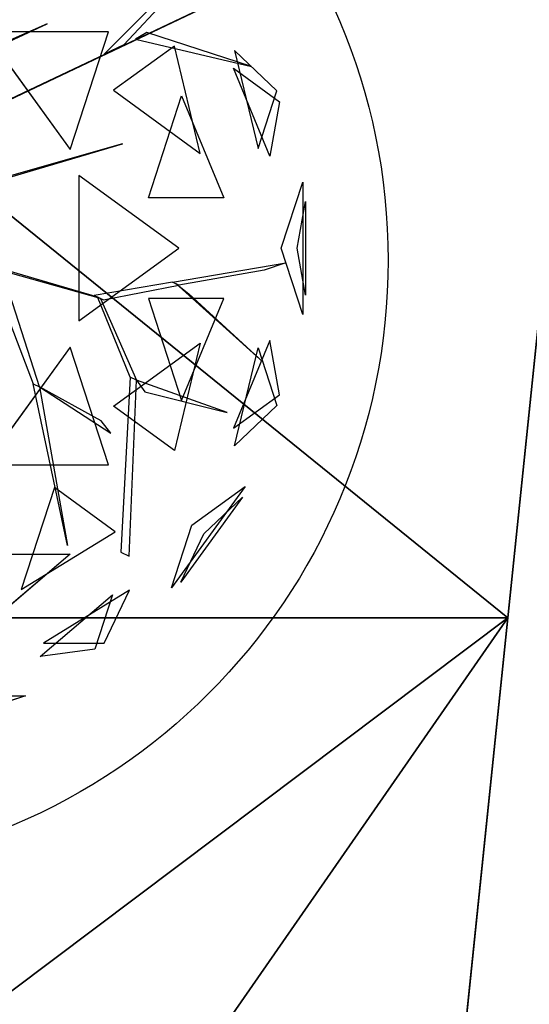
# Model space of a CAD drawing. Extents: x 22936 to 50368, y -4877 to 31080.
# Tile 111 of 256: x 43471 to 43575, y 3495 to 3696. Entities that reach past the tile are written whole.
import ezdxf

# ---------------------------------------------------------------- set-up
doc = ezdxf.new("R2010")
doc.units = 0
doc.layers.get('0').update_dxf_attribs({"linetype": 'CONTINUOUS'})
for name, color, linetype in [('00_TRACE_ARBRE', 3, 'CONTINUOUS'), ('00_TRACE_RDC', 241, 'CONTINUOUS'), ('08_AMENAGEMENTS_EXTERIEURS', 253, 'CONTINUOUS'), ('09_VEGETATION', 134, 'CONTINUOUS')]:
    doc.layers.add(name, color=color, linetype=linetype)

# ---------------------------------------------------------------- blocks, each defined once
blk = doc.blocks.new('TREE_GEOMETRIC_ROUND')
at = {"color": 7}
for p, q in [((1157, 647.6, 3462.4), (1550.3, 1040.4, 3357.8)), ((1444.2, 912, 3431), (1228.9, 681.4, 3488.5)), ((504.8, 335.9, 3415.3), (1641.7, 875.3, 3593.2)), ((1641.7, 875.3, 3593.2), (504.8, 335.9, 3357.8)), ((640.5, 613.4, 4105.7), (950.7, 757.4, 4806.6)), ((950.7, 757.4, 4806.6), (659.8, 629.4, 4074.4)), ((725, 728.2, 5468.4), (1034.7, 302, 5468.4)), ((1173.2, 728.2, 5178.3), (725, 728.2, 5468.4)), ((1034.7, 302, 5468.4), (1173.2, 728.2, 5178.3)), ((1311.7, 725.2, 3561.8), (1270.6, 701, 3546.1)), ((1691.2, 602.7, 4205.1), (1311.7, 725.2, 3561.8)), ((1228.9, 681.4, 3488.5), (1157, 647.6, 3462.4)), ((1270.6, 701, 3546.1), (1691.2, 602.7, 4205.1)), ((1412.1, 676.5, 2902.3), (1191.4, 516.2, 2577.8)), ((1506.2, 287.5, 2829.7), (1412.1, 676.5, 2902.3)), ((1629.5, 660.3, 3265.8), (1715.4, 304.8, 3199.5)), ((1783.3, 513.7, 3565.9), (1629.5, 660.3, 3265.8)), ((1757.6, 277.7, 4599.3), (1626.4, 595.9, 4661.7)), ((1626.4, 595.9, 4661.7), (1793.7, 474.4, 4337.8)), ((1191.4, 516.2, 2577.8), (1506.2, 287.5, 2829.7)), ((1715.4, 304.8, 3199.5), (1783.3, 513.7, 3565.9)), ((1318.2, 125.8, 5283), (1438.5, 495.8, 5031.1)), ((1438.5, 495.8, 5031.1), (1591.1, 125.8, 4958.5)), ((1793.7, 474.4, 4337.8), (1757.6, 277.7, 4599.3)), ((1223.9, 322.2, 5052.5), (479.1, 108.8, 3886.1)), ((500, 108.8, 3797.1), (1223.9, 322.2, 5042)), ((1223.9, 322.2, 5042), (1223.9, 322.2, 5052.5)), ((1065.6, 207, 2392.4), (1065.6, -319.9, 2392.4)), ((1428.2, -56.5, 2682.5), (1065.6, 207, 2392.4)), ((1799.7, -56.5, 3316.1), (1877.6, 183.4, 3736.8)), ((1877.6, 183.4, 3736.8), (1877.6, -296.4, 3736.8)), ((1591.1, 125.8, 4958.5), (1318.2, 125.8, 5283)), ((1856.8, -56.5, 4415.9), (1888, 113.5, 4189.8)), ((1888, 113.5, 4189.8), (1888, -226.5, 4189.8)), ((1065.6, -319.9, 2392.4), (1428.2, -56.5, 2682.5)), ((1877.6, -296.4, 3736.8), (1799.7, -56.5, 3316.1)), ((1888, -226.5, 4189.8), (1856.8, -56.5, 4415.9)), ((676.7, -99.4, 2829.5), (1132.9, -232.9, 3326.4)), ((1144.2, -238.3, 3300.2), (718.1, -119.5, 2772)), ((740.6, -130.5, 2892.3), (900.6, -547.9, 4074.4)), ((1405.5, -179.3, 3242.7), (1816.5, -109.3, 3284.6)), ((1738.2, -136.4, 3300.2), (1428.1, -190.3, 3300.2)), ((1816.5, -109.3, 3284.6), (1738.2, -136.4, 3300.2)), ((923.2, -558.9, 4074.4), (793.3, -156.1, 2965.5)), ((1405.5, -179.3, 3242.7), (1121.6, -227.4, 3242.7)), ((1155.5, -243.8, 3315.9), (1428.1, -190.3, 3300.2)), ((1428.1, -190.3, 3300.2), (1405.5, -179.3, 3242.7)), ((1734.4, -469.5, 3023), (1416.8, -184.8, 3253.2)), ((1416.8, -184.8, 3253.2), (1464, -221.7, 3253.2)), ((1121.6, -227.4, 3242.7), (1155.5, -243.8, 3315.9)), ((1252.1, -523.5, 3608.8), (1132.9, -232.9, 3326.4)), ((1132.9, -232.9, 3326.4), (1144.2, -238.3, 3300.2)), ((1144.2, -238.3, 3300.2), (1274.7, -534.5, 3577.5)), ((1591.1, -238.8, 4958.5), (1318.2, -238.8, 5283)), ((1318.2, -238.8, 5283), (1438.5, -608.8, 5031.1)), ((1438.5, -608.8, 5031.1), (1591.1, -238.8, 4958.5)), ((1464, -221.7, 3253.2), (1734.4, -469.5, 3023)), ((1757.6, -390.7, 4599.3), (1626.4, -708.9, 4661.7)), ((1793.7, -587.3, 4337.8), (1757.6, -390.7, 4599.3)), ((1034.7, -415, 5468.4), (725, -841.2, 5468.4)), ((1173.2, -841.2, 5178.3), (1034.7, -415, 5468.4)), ((1191.4, -629.1, 2577.8), (1506.2, -400.4, 2829.7)), ((1506.2, -400.4, 2829.7), (1412.1, -789.5, 2902.3)), ((1629.5, -773.2, 3265.8), (1715.4, -417.8, 3199.5)), ((1715.4, -417.8, 3199.5), (1783.3, -626.7, 3565.9)), ((1252.1, -523.5, 3608.8), (1218, -1158.3, 4205.1)), ((1248.1, -1172.9, 4205.1), (1274.7, -534.5, 3577.5)), ((1274.7, -534.5, 3577.5), (1252.1, -523.5, 3608.8)), ((1274.7, -534.5, 3577.5), (1305.1, -577.2, 3650.7)), ((1603.5, -652.5, 3577.5), (1274.7, -534.5, 3577.5)), ((1024.9, -1134.2, 5230.3), (900.6, -547.9, 4074.4)), ((900.6, -547.9, 4074.4), (923.2, -558.9, 4074.4)), ((1147.2, -681.8, 4644.5), (923.2, -558.9, 4074.4)), ((923.2, -558.9, 4131.9), (1181.4, -726.4, 4822.3)), ((923.2, -558.9, 4074.4), (1024.9, -1134.2, 5230.3)), ((923.2, -558.9, 4074.4), (923.2, -558.9, 4131.9)), ((1305.1, -577.2, 3650.7), (1603.5, -652.5, 3577.5)), ((1626.4, -708.9, 4661.7), (1793.7, -587.3, 4337.8)), ((1412.1, -789.5, 2902.3), (1191.4, -629.1, 2577.8)), ((1783.3, -626.7, 3565.9), (1629.5, -773.2, 3265.8)), ((1181.4, -726.4, 4822.3), (1147.2, -681.8, 4644.5)), ((725, -841.2, 5468.4), (1173.2, -841.2, 5178.3)), ((977.1, -924.1, 2577.8), (856.9, -1294.1, 2829.7)), ((1197.9, -1084.4, 2902.3), (977.1, -924.1, 2577.8)), ((1668.5, -919.9, 4186.4), (1401.1, -1288, 4186.4)), ((1475, -1060.5, 4561.2), (1668.5, -919.9, 4186.4)), ((1659.1, -958.6, 3733.7), (1435, -1267, 3733.7)), ((1518.7, -1092.3, 3459.9), (1659.1, -958.6, 3733.7)), ((1401.1, -1288, 4186.4), (1475, -1060.5, 4561.2)), ((856.9, -1294.1, 2829.7), (1197.9, -1084.4, 2902.3)), ((1435, -1267, 3733.7), (1518.7, -1092.3, 3459.9)), ((645, -1165.3, 5283), (1034.1, -1165.3, 5031.1)), ((1034.1, -1165.3, 5031.1), (729.4, -1424.8, 4958.5)), ((1218, -1158.3, 4205.1), (1248.1, -1172.9, 4205.1)), ((925.3, -1536.3, 4599.3), (1187.4, -1313.1, 4661.7)), ((1249.6, -1296.3, 3265.8), (938.1, -1487.8, 3199.5)), ((1187.4, -1313.1, 4661.7), (1123.5, -1509.8, 4337.8)), ((1157.7, -1487.8, 3565.9), (1249.6, -1296.3, 3265.8)), ((938.1, -1487.8, 3199.5), (1157.7, -1487.8, 3565.9)), ((1123.5, -1509.8, 4337.8), (925.3, -1536.3, 4599.3)), ((872.7, -1679.6, 3736.8), (416.4, -1827.8, 3736.8)), ((620.5, -1679.6, 3316.1), (872.7, -1679.6, 3736.8))]:
    blk.add_line(p, q, dxfattribs=at)
mesh = blk.add_polyface(dxfattribs=at)
corners = [(1641.7, 875.3, 3593.2), (504.8, 335.9, 3357.8), (504.8, 335.9, 3415.3)]
mesh.append_faces([[corners[k] for k in face] for face in [(0, 1, 2)]], dxfattribs={"color": 7})
mesh = blk.add_polyface(dxfattribs=at)
corners = [(950.7, 757.4, 4806.6), (659.8, 629.4, 4074.4), (640.5, 613.4, 4105.7)]
mesh.append_faces([[corners[k] for k in face] for face in [(0, 1, 2)]], dxfattribs={"color": 7})
mesh = blk.add_polyface(dxfattribs=at)
corners = [(1173.2, 728.2, 5178.3), (725, 728.2, 5468.4), (1034.7, 302, 5468.4)]
mesh.append_faces([[corners[k] for k in face] for face in [(0, 1, 2)]], dxfattribs={"color": 7})
mesh = blk.add_polyface(dxfattribs=at)
corners = [(1691.2, 602.7, 4205.1), (1311.7, 725.2, 3561.8), (1270.6, 701, 3546.1)]
mesh.append_faces([[corners[k] for k in face] for face in [(0, 1, 2)]], dxfattribs={"color": 7})
mesh = blk.add_polyface(dxfattribs=at)
corners = [(1412.1, 676.5, 2902.3), (1191.4, 516.2, 2577.8), (1506.2, 287.5, 2829.7)]
mesh.append_faces([[corners[k] for k in face] for face in [(0, 1, 2)]], dxfattribs={"color": 7})
mesh = blk.add_polyface(dxfattribs=at)
corners = [(1629.5, 660.3, 3265.8), (1715.4, 304.8, 3199.5), (1783.3, 513.7, 3565.9)]
mesh.append_faces([[corners[k] for k in face] for face in [(0, 1, 2)]], dxfattribs={"color": 7})
mesh = blk.add_polyface(dxfattribs=at)
corners = [(1626.4, 595.9, 4661.7), (1793.7, 474.4, 4337.8), (1757.6, 277.7, 4599.3)]
mesh.append_faces([[corners[k] for k in face] for face in [(0, 1, 2)]], dxfattribs={"color": 7})
mesh = blk.add_polyface(dxfattribs=at)
corners = [(1438.5, 495.8, 5031.1), (1591.1, 125.8, 4958.5), (1318.2, 125.8, 5283)]
mesh.append_faces([[corners[k] for k in face] for face in [(0, 1, 2)]], dxfattribs={"color": 7})
mesh = blk.add_polyface(dxfattribs=at)
corners = [(1428.2, -56.5, 2682.5), (1065.6, 207, 2392.4), (1065.6, -319.9, 2392.4)]
mesh.append_faces([[corners[k] for k in face] for face in [(0, 1, 2)]], dxfattribs={"color": 7})
mesh = blk.add_polyface(dxfattribs=at)
corners = [(1877.6, 183.4, 3736.8), (1877.6, -296.4, 3736.8), (1799.7, -56.5, 3316.1)]
mesh.append_faces([[corners[k] for k in face] for face in [(0, 1, 2)]], dxfattribs={"color": 7})
mesh = blk.add_polyface(dxfattribs=at)
corners = [(1888, 113.5, 4189.8), (1888, -226.5, 4189.8), (1856.8, -56.5, 4415.9)]
mesh.append_faces([[corners[k] for k in face] for face in [(0, 1, 2)]], dxfattribs={"color": 7})
mesh = blk.add_polyface(dxfattribs=at)
corners = [(1464, -221.7, 3253.2), (1734.4, -469.5, 3023), (1416.8, -184.8, 3253.2)]
mesh.append_faces([[corners[k] for k in face] for face in [(0, 1, 2)]], dxfattribs={"color": 7})
mesh = blk.add_polyface(dxfattribs=at)
corners = [(1591.1, -238.8, 4958.5), (1318.2, -238.8, 5283), (1438.5, -608.8, 5031.1)]
mesh.append_faces([[corners[k] for k in face] for face in [(0, 1, 2)]], dxfattribs={"color": 7})
mesh = blk.add_polyface(dxfattribs=at)
corners = [(1757.6, -390.7, 4599.3), (1626.4, -708.9, 4661.7), (1793.7, -587.3, 4337.8)]
mesh.append_faces([[corners[k] for k in face] for face in [(0, 1, 2)]], dxfattribs={"color": 7})
mesh = blk.add_polyface(dxfattribs=at)
corners = [(1173.2, -841.2, 5178.3), (1034.7, -415, 5468.4), (725, -841.2, 5468.4)]
mesh.append_faces([[corners[k] for k in face] for face in [(0, 1, 2)]], dxfattribs={"color": 7})
mesh = blk.add_polyface(dxfattribs=at)
corners = [(1506.2, -400.4, 2829.7), (1412.1, -789.5, 2902.3), (1191.4, -629.1, 2577.8)]
mesh.append_faces([[corners[k] for k in face] for face in [(0, 1, 2)]], dxfattribs={"color": 7})
mesh = blk.add_polyface(dxfattribs=at)
corners = [(1715.4, -417.8, 3199.5), (1783.3, -626.7, 3565.9), (1629.5, -773.2, 3265.8)]
mesh.append_faces([[corners[k] for k in face] for face in [(0, 1, 2)]], dxfattribs={"color": 7})
mesh = blk.add_polyface(dxfattribs=at)
corners = [(1305.1, -577.2, 3650.7), (1603.5, -652.5, 3577.5), (1274.7, -534.5, 3577.5)]
mesh.append_faces([[corners[k] for k in face] for face in [(0, 1, 2)]], dxfattribs={"color": 7})
mesh = blk.add_polyface(dxfattribs=at)
corners = [(1024.9, -1134.2, 5230.3), (900.6, -547.9, 4074.4), (923.2, -558.9, 4074.4)]
mesh.append_faces([[corners[k] for k in face] for face in [(0, 1, 2)]], dxfattribs={"color": 7})
mesh = blk.add_polyface(dxfattribs=at)
corners = [(1197.9, -1084.4, 2902.3), (977.1, -924.1, 2577.8), (856.9, -1294.1, 2829.7)]
mesh.append_faces([[corners[k] for k in face] for face in [(0, 1, 2)]], dxfattribs={"color": 7})
mesh = blk.add_polyface(dxfattribs=at)
corners = [(1668.5, -919.9, 4186.4), (1401.1, -1288, 4186.4), (1475, -1060.5, 4561.2)]
mesh.append_faces([[corners[k] for k in face] for face in [(0, 1, 2)]], dxfattribs={"color": 7})
mesh = blk.add_polyface(dxfattribs=at)
corners = [(1659.1, -958.6, 3733.7), (1435, -1267, 3733.7), (1518.7, -1092.3, 3459.9)]
mesh.append_faces([[corners[k] for k in face] for face in [(0, 1, 2)]], dxfattribs={"color": 7})
mesh = blk.add_polyface(dxfattribs=at)
corners = [(645, -1165.3, 5283), (1034.1, -1165.3, 5031.1), (729.4, -1424.8, 4958.5)]
mesh.append_faces([[corners[k] for k in face] for face in [(0, 1, 2)]], dxfattribs={"color": 7})
mesh = blk.add_polyface(dxfattribs=at)
corners = [(1187.4, -1313.1, 4661.7), (1123.5, -1509.8, 4337.8), (925.3, -1536.3, 4599.3)]
mesh.append_faces([[corners[k] for k in face] for face in [(0, 1, 2)]], dxfattribs={"color": 7})
mesh = blk.add_polyface(dxfattribs=at)
corners = [(1157.7, -1487.8, 3565.9), (1249.6, -1296.3, 3265.8), (938.1, -1487.8, 3199.5)]
mesh.append_faces([[corners[k] for k in face] for face in [(0, 1, 2)]], dxfattribs={"color": 7})
mesh = blk.add_polyface(dxfattribs=at)
corners = [(872.7, -1679.6, 3736.8), (416.4, -1827.8, 3736.8), (620.5, -1679.6, 3316.1)]
mesh.append_faces([[corners[k] for k in face] for face in [(0, 1, 2)]], dxfattribs={"color": 7})
blk = doc.blocks.new('ARBRE_SIMPLE')
blk.add_circle((0, 0), 250)
blk = doc.blocks.new('GROUPER_1')
at = {"layer": '00_TRACE_ARBRE', "xscale": 0.5, "yscale": 0.5, "zscale": 0.5, "rotation": 10.53798942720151}
blk.add_blockref('ARBRE_SIMPLE', (1807.25, 4258.15), dxfattribs=at)
blk = doc.blocks.new('GROUPER_2')
at = {"layer": '00_TRACE_RDC'}
blk.add_blockref('GROUPER_1', (12098.99, 4265.72), dxfattribs=at)
blk = doc.blocks.new('GROUPER_14')
at = {"layer": '08_AMENAGEMENTS_EXTERIEURS'}
for q in [(2073.03, 721.09), (1507.73, 426.07)]:
    blk.add_line((2042.44, 426.07), q, dxfattribs=at)
mesh = blk.add_polyface(dxfattribs=at)
corners = [(1572.56, 806.4), (2042.44, 426.07), (1507.73, 426.07), (2073.03, 721.09)]
mesh.append_faces([[corners[k] for k in face] for face in [(0, 1, 2), (1, 0, 3)]], dxfattribs={"vtx0": -1})
blk = doc.blocks.new('GROUPER_15')
at = {"layer": '08_AMENAGEMENTS_EXTERIEURS'}
blk.add_line((1534.5, 1328), (1668.89, 2624.22), dxfattribs=at)
mesh = blk.add_polyface(dxfattribs=at)
corners = [(1668.89, 2624.22), (1755.68, 1328), (1534.5, 1328), (1890.06, 2624.22)]
mesh.append_faces([[corners[k] for k in face] for face in [(0, 1, 2), (1, 0, 3)]], dxfattribs={"vtx0": -1})
blk = doc.blocks.new('GROUPER_101')
at = {"layer": '08_AMENAGEMENTS_EXTERIEURS'}
for p, q in [((840.63, 1954.07), (1375.34, 1954.07)), ((1375.34, 1954.07), (1310.43, 1328))]:
    blk.add_line(p, q, dxfattribs=at)
mesh = blk.add_polyface(dxfattribs=at)
corners = [(840.63, 1954.07), (936.94, 1624.45), (783.25, 1617.45), (1375.34, 1954.07), (940.47, 1328), (1310.43, 1328)]
mesh.append_faces([[corners[k] for k in face] for face in [(0, 1, 2), (4, 3, 5)]], dxfattribs={"vtx0": -1})
mesh.append_faces([[corners[k] for k in face] for face in [(1, 3, 4)]], dxfattribs={"vtx0": -1, "vtx1": -1})
mesh.append_faces([[corners[k] for k in face] for face in [(1, 0, 3)]], dxfattribs={"vtx0": -1, "vtx2": -1})

msp = doc.modelspace()

# ---------------------------------------------------------------- block references
at = {"layer": '00_TRACE_RDC'}
msp.add_blockref('GROUPER_2', (29515.15, -4876.93), dxfattribs=at)
at = {"layer": '08_AMENAGEMENTS_EXTERIEURS', "color": 254}
for name, p in [('GROUPER_15', (41971.41, 1619.93)), ('GROUPER_101', (42195.48, 1619.93))]:
    msp.add_blockref(name, p, dxfattribs=at)
at = {"layer": '08_AMENAGEMENTS_EXTERIEURS', "color": 73}
msp.add_blockref('GROUPER_14', (41528.38, 3147.93), dxfattribs=at)
at = {"layer": '09_VEGETATION', "xscale": 0.05625, "yscale": 0.05625, "zscale": 0.05625}
msp.add_blockref('TREE_GEOMETRIC_ROUND', (43423.38, 3652.55), dxfattribs=at)

doc.saveas('drawing.dxf')
